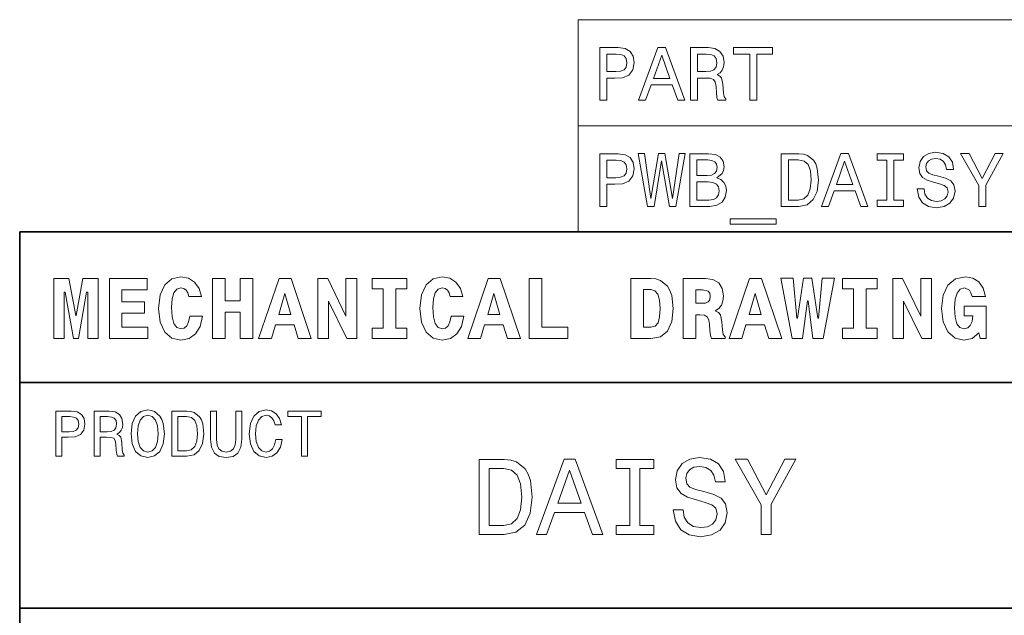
# Model space of a CAD drawing. Extents: x 0 to 420, y 0 to 297.
# Tile 19 of 28: x 220 to 285, y 45 to 84. Entities that reach past the tile are written whole.
import ezdxf

# ---------------------------------------------------------------- set-up
doc = ezdxf.new("R2010")
doc.units = 0

msp = doc.modelspace()

# ---------------------------------------------------------------- linework, layer by layer
at = {"color": 7, "lineweight": 13}
for p, q in [((257.066467, 84.093658), (410, 84.093658)), ((257.066467, 84.093658), (257.066467, 70)), ((257.066467, 77.046829), (410, 77.046829)), ((257.066467, 70), (410, 70))]:
    msp.add_line(p, q, dxfattribs=at)
at = {"color": 7, "lineweight": 35}
for p, q in [((220, 10), (220, 70)), ((220, 70), (410, 70)), ((220, 60), (350, 60)), ((220, 45), (410, 45))]:
    msp.add_line(p, q, dxfattribs=at)
at = {"color": 7, "lineweight": 13}
for points in [[(258.520355, 78.73703), (258.984344, 78.73703), (258.984344, 80.214699), (259.498749, 80.214699), (260.018188, 80.239914), (260.431732, 80.416428), (260.699036, 80.759361), (260.789795, 81.228386), (260.719208, 81.662102), (260.517487, 81.979828), (260.184631, 82.171471), (259.730743, 82.23703), (258.520355, 82.23703)], [(259.604645, 81.808357), (259.907257, 81.778099), (260.12915, 81.682274), (260.260284, 81.50576), (260.305664, 81.228386), (260.255219, 80.935875), (260.119049, 80.759361), (259.887085, 80.668587), (259.569336, 80.643372), (258.984344, 80.643372), (258.984344, 81.808357)], [(261.087372, 78.73703), (261.551331, 78.73703), (261.919495, 79.765846), (263.316467, 79.765846), (263.684631, 78.73703), (264.158691, 78.73703), (262.877716, 82.242073), (262.363312, 82.242073)], [(262.080872, 80.194519), (262.620514, 81.737747), (263.160126, 80.194519)], [(264.531891, 78.73703), (265.000916, 78.73703), (265.000916, 80.214699), (265.480011, 80.214699), (265.833038, 80.19957), (266.054932, 80.12896), (266.175964, 79.962532), (266.22641, 79.664986), (266.251617, 79.21109), (266.281891, 78.913544), (266.342407, 78.73703), (266.871948, 78.73703), (266.871948, 78.832848), (266.755951, 78.97406), (266.715607, 79.236313), (266.680298, 79.801147), (266.594574, 80.219742), (266.478577, 80.350861), (266.297028, 80.446686), (266.498749, 80.572762), (266.639954, 80.749275), (266.730743, 80.971176), (266.760986, 81.238472), (266.690399, 81.662102), (266.488647, 81.979828), (266.155792, 82.171471), (265.701904, 82.23703), (264.531891, 82.23703)], [(265.570801, 81.808357), (265.878418, 81.778099), (266.095276, 81.682274), (266.231445, 81.50576), (266.276855, 81.228386), (266.22641, 80.935875), (266.09024, 80.759361), (265.858246, 80.668587), (265.540527, 80.643372), (265.000916, 80.643372), (265.000916, 81.808357)], [(268.460571, 78.73703), (268.92453, 78.73703), (268.92453, 81.8134), (269.983612, 81.8134), (269.983612, 82.23703), (267.396423, 82.23703), (267.396423, 81.8134), (268.460571, 81.8134)], [(258.520355, 71.690201), (258.984344, 71.690201), (258.984344, 73.16787), (259.498749, 73.16787), (260.018188, 73.193085), (260.431732, 73.369598), (260.699036, 73.712532), (260.789795, 74.181557), (260.719208, 74.615273), (260.517487, 74.932999), (260.184631, 75.124641), (259.730743, 75.190201), (258.520355, 75.190201)], [(261.667328, 71.690201), (262.111145, 71.690201), (262.615448, 74.726227), (263.134918, 71.690201), (263.558533, 71.690201), (264.173828, 75.195244), (263.770355, 75.195244), (263.336639, 72.214699), (262.837372, 75.195244), (262.39859, 75.195244), (261.909393, 72.214699), (261.475677, 75.195244), (261.062134, 75.195244)], [(266.286926, 73.581413), (266.639954, 73.873917), (266.730743, 74.070602), (266.760986, 74.312683), (266.695435, 74.690918), (266.498749, 74.963257), (266.18103, 75.129684), (265.737213, 75.190201), (264.491547, 75.190201), (264.491547, 71.690201), (265.807831, 71.690201), (266.276855, 71.760803), (266.624817, 71.967575), (266.841675, 72.295387), (266.917328, 72.739189), (266.871948, 73.036743), (266.750916, 73.283859), (266.55423, 73.465416)], [(271.723541, 75.190201), (270.558533, 75.190201), (270.558533, 71.690201), (271.723541, 71.690201), (272.273254, 71.801155), (272.681732, 72.139046), (272.933899, 72.688759), (273.024689, 73.440201), (272.944, 74.206772), (272.84314, 74.509369), (272.701904, 74.751442), (272.293427, 75.079247), (272.026123, 75.159943)], [(273.231445, 71.690201), (273.695435, 71.690201), (274.063599, 72.719017), (275.460571, 72.719017), (275.828705, 71.690201), (276.302765, 71.690201), (275.02179, 75.195244), (274.507385, 75.195244)], [(277.568634, 72.113831), (276.923096, 72.113831), (276.923096, 71.690201), (278.678131, 71.690201), (278.678131, 72.113831), (278.032593, 72.113831), (278.032593, 74.766571), (278.678131, 74.766571), (278.678131, 75.190201), (276.923096, 75.190201), (276.923096, 74.766571), (277.568634, 74.766571)], [(280.039825, 72.8451), (279.580872, 72.8451), (279.681732, 72.310516), (279.933899, 71.917145), (280.322235, 71.680115), (280.846741, 71.594383), (281.36618, 71.675072), (281.754517, 71.896973), (282.001617, 72.244957), (282.092407, 72.703888), (282.016754, 73.117432), (281.804932, 73.384727), (281.462006, 73.561241), (281.003082, 73.69236), (280.609711, 73.788185), (280.352478, 73.899132), (280.206238, 74.060516), (280.160858, 74.312683), (280.206238, 74.539627), (280.337372, 74.711098), (280.539093, 74.827087), (280.816467, 74.867432), (281.098877, 74.817001), (281.320801, 74.680832), (281.467041, 74.453888), (281.537659, 74.146255), (281.996582, 74.146255), (281.996582, 74.156342), (281.915894, 74.630402), (281.678864, 74.983429), (281.305664, 75.20533), (280.801331, 75.280975), (280.347443, 75.20533), (279.994415, 74.993515), (279.767487, 74.665703), (279.686798, 74.242073), (279.75235, 73.863831), (279.944, 73.606628), (280.246582, 73.435158), (280.660126, 73.304031), (281.068634, 73.188042), (281.376282, 73.077087), (281.562866, 72.915703), (281.628418, 72.653458), (281.567902, 72.386169), (281.41156, 72.184441), (281.17453, 72.058357), (280.866913, 72.018013), (280.523956, 72.073486), (280.261719, 72.234871), (280.095276, 72.497116)], [(284.134918, 71.690201), (284.134918, 73.107346), (285.28476, 75.195244), (284.760284, 75.195244), (283.897888, 73.536026), (283.025391, 75.195244), (282.465607, 75.195244), (283.665894, 73.077087), (283.665894, 71.690201)], [(259.604645, 74.761528), (259.907257, 74.73127), (260.12915, 74.635445), (260.260284, 74.458931), (260.305664, 74.181557), (260.255219, 73.889046), (260.119049, 73.712532), (259.887085, 73.621758), (259.569336, 73.596542), (258.984344, 73.596542), (258.984344, 74.761528)], [(265.641388, 73.737755), (264.955505, 73.737755), (264.955505, 74.771614), (265.681732, 74.771614), (265.954071, 74.741356), (266.145721, 74.650574), (266.261719, 74.494232), (266.302063, 74.262245), (266.256683, 74.030258), (266.13562, 73.868874), (265.928864, 73.768013)], [(271.688232, 74.771614), (272.071503, 74.695961), (272.333771, 74.463974), (272.490112, 74.05043), (272.540527, 73.440201), (272.485046, 72.850143), (272.328705, 72.4366), (272.061432, 72.189484), (271.688232, 72.108788), (271.027557, 72.108788), (271.027557, 74.771614)], [(274.224976, 73.14769), (274.764587, 74.690918), (275.30423, 73.14769)], [(265.75235, 72.108788), (264.955505, 72.108788), (264.955505, 73.314117), (265.70697, 73.314117), (266.024689, 73.278816), (266.251617, 73.172913), (266.387787, 72.991356), (266.433167, 72.729103), (266.387787, 72.451729), (266.261719, 72.260086), (266.049896, 72.144089)], [(267.17453, 70.853027), (267.17453, 70.5), (270.210571, 70.5), (270.210571, 70.853027)], [(222.265137, 66.907776), (222.265137, 62.90778), (222.945251, 62.90778), (222.945251, 65.991356), (223.014404, 65.991356), (223.573486, 62.90778), (223.896255, 62.90778), (224.443802, 65.991356), (224.518738, 65.991356), (224.518738, 62.90778), (225.204605, 62.90778), (225.204605, 66.907776), (224.201736, 66.907776), (223.746399, 64.440918), (223.723343, 64.440918), (223.268005, 66.907776)], [(225.959656, 66.907776), (225.959656, 62.90778), (228.501434, 62.90778), (228.501434, 63.668587), (226.789627, 63.668587), (226.789627, 64.585014), (228.282425, 64.585014), (228.282425, 65.351585), (226.789627, 65.351585), (226.789627, 66.146973), (228.455338, 66.146973), (228.455338, 66.907776)], [(231.285309, 64.394814), (231.216141, 64.025932), (231.095093, 63.760807), (230.922195, 63.599422), (230.708939, 63.54755), (230.426514, 63.634003), (230.236313, 63.9049), (230.121033, 64.354462), (230.086456, 64.982704), (230.121033, 65.541786), (230.242081, 65.945244), (230.432281, 66.187317), (230.697403, 66.268013), (230.887604, 66.227661), (231.043228, 66.123917), (231.158508, 65.945244), (231.233429, 65.703171), (232.0634, 65.703171), (231.907776, 66.244957), (231.613831, 66.659943), (231.198853, 66.925072), (230.703171, 67.017288), (230.092224, 66.873199), (229.625366, 66.469742), (229.325653, 65.806915), (229.221909, 64.907776), (229.325653, 64.002884), (229.625366, 63.340057), (230.092224, 62.9366), (230.703171, 62.798271), (231.244965, 62.90778), (231.677231, 63.219017), (231.976944, 63.720459), (232.126801, 64.394814)], [(232.806915, 66.907776), (232.806915, 62.90778), (233.648407, 62.90778), (233.648407, 64.654175), (234.639771, 64.654175), (234.639771, 62.90778), (235.47551, 62.90778), (235.47551, 66.907776), (234.639771, 66.907776), (234.639771, 65.409218), (233.648407, 65.409218), (233.648407, 66.907776)], [(237.216141, 66.907776), (235.861664, 62.90778), (236.708939, 62.90778), (236.979828, 63.824207), (238.213257, 63.824207), (238.495682, 62.90778), (239.360229, 62.90778), (238.011536, 66.907776)], [(239.786743, 66.907776), (239.786743, 62.90778), (240.507202, 62.90778), (240.507202, 65.403458), (241.711823, 62.90778), (242.374634, 62.90778), (242.374634, 66.907776), (241.654175, 66.907776), (241.654175, 64.400574), (240.44957, 66.907776)], [(244.132568, 66.216141), (244.132568, 63.599422), (243.400574, 63.599422), (243.400574, 62.90778), (245.706055, 62.90778), (245.706055, 63.599422), (244.97406, 63.599422), (244.97406, 66.216141), (245.706055, 66.216141), (245.706055, 66.907776), (243.400574, 66.907776), (243.400574, 66.216141)], [(248.634003, 64.394814), (248.564835, 64.025932), (248.443802, 63.760807), (248.270889, 63.599422), (248.057632, 63.54755), (247.775208, 63.634003), (247.585007, 63.9049), (247.469742, 64.354462), (247.43515, 64.982704), (247.469742, 65.541786), (247.590775, 65.945244), (247.780975, 66.187317), (248.046112, 66.268013), (248.236313, 66.227661), (248.391937, 66.123917), (248.507202, 65.945244), (248.582123, 65.703171), (249.412109, 65.703171), (249.256485, 66.244957), (248.96254, 66.659943), (248.547546, 66.925072), (248.05188, 67.017288), (247.440918, 66.873199), (246.97406, 66.469742), (246.674347, 65.806915), (246.570602, 64.907776), (246.674347, 64.002884), (246.97406, 63.340057), (247.440918, 62.9366), (248.05188, 62.798271), (248.593658, 62.90778), (249.02594, 63.219017), (249.325653, 63.720459), (249.475494, 64.394814)], [(251.095093, 66.907776), (249.740631, 62.90778), (250.587891, 62.90778), (250.858795, 63.824207), (252.092224, 63.824207), (252.374634, 62.90778), (253.239197, 62.90778), (251.890488, 66.907776)], [(256.386169, 62.90778), (256.386169, 63.668587), (254.657059, 63.668587), (254.657059, 66.907776), (253.815552, 66.907776), (253.815552, 62.90778)], [(261.89624, 66.907776), (260.56485, 66.907776), (260.56485, 62.90778), (261.89624, 62.90778), (262.541779, 63.028816), (263.002869, 63.409222), (263.285309, 64.0317), (263.38327, 64.907776), (263.285309, 65.766571), (263.164246, 66.112389), (263.002869, 66.394814), (262.536011, 66.775215), (262.236298, 66.873199)], [(264.034576, 66.907776), (264.034576, 62.90778), (264.876068, 62.90778), (264.876068, 64.492798), (265.15274, 64.492798), (265.463989, 64.452446), (265.654175, 64.337173), (265.746399, 64.141212), (265.786743, 63.858788), (265.815552, 63.449566), (265.850159, 63.121037), (265.919312, 62.90778), (266.835724, 62.90778), (266.835724, 63.017288), (266.703186, 63.184437), (266.657043, 63.478386), (266.616699, 64.014404), (266.524506, 64.48703), (266.397705, 64.642647), (266.17868, 64.752159), (266.420746, 64.913544), (266.587891, 65.132561), (266.680115, 65.409218), (266.714691, 65.755043), (266.634003, 66.244957), (266.403442, 66.60807), (266.023041, 66.827087), (265.498566, 66.907776)], [(268.443817, 66.907776), (267.089325, 62.90778), (267.936584, 62.90778), (268.207489, 63.824207), (269.440918, 63.824207), (269.723328, 62.90778), (270.587891, 62.90778), (269.239197, 66.907776)], [(272.662842, 62.90778), (273.337189, 62.90778), (274.092224, 66.913544), (273.273773, 66.913544), (273.031708, 64.268013), (272.991364, 64.268013), (272.593658, 66.913544), (272.023071, 66.913544), (271.642639, 64.268013), (271.59079, 64.268013), (271.342957, 66.913544), (270.524506, 66.913544), (271.279541, 62.90778), (271.959656, 62.90778), (272.288177, 65.414986), (272.340057, 65.414986)], [(275.360229, 66.216141), (275.360229, 63.599422), (274.628235, 63.599422), (274.628235, 62.90778), (276.933716, 62.90778), (276.933716, 63.599422), (276.201721, 63.599422), (276.201721, 66.216141), (276.933716, 66.216141), (276.933716, 66.907776), (274.628235, 66.907776), (274.628235, 66.216141)], [(277.953888, 66.907776), (277.953888, 62.90778), (278.674347, 62.90778), (278.674347, 65.403458), (279.878967, 62.90778), (280.541779, 62.90778), (280.541779, 66.907776), (279.82132, 66.907776), (279.82132, 64.400574), (278.61673, 66.907776)], [(284.109528, 65.703171), (283.959656, 66.256485), (283.677246, 66.671471), (283.279541, 66.925072), (282.778107, 67.017288), (282.121033, 66.873199), (281.625366, 66.452446), (281.30835, 65.789627), (281.198853, 64.907776), (281.30835, 64.020172), (281.625366, 63.357346), (282.092224, 62.9366), (282.680115, 62.798271), (283.227661, 62.919308), (283.671478, 63.288181), (283.763702, 62.90778), (284.161377, 62.90778), (284.161377, 65.06916), (282.697418, 65.06916), (282.697418, 64.42939), (283.279541, 64.42939), (283.221924, 64.048988), (283.106628, 63.778095), (282.933716, 63.61095), (282.703186, 63.559078), (282.414978, 63.639767), (282.213257, 63.893372), (282.097992, 64.325645), (282.063416, 64.94236), (282.10376, 65.51873), (282.224792, 65.933716), (282.426514, 66.181557), (282.714691, 66.268013), (283.043243, 66.123917), (283.15274, 65.951004), (283.227661, 65.703171)], [(261.89624, 66.164261), (262.161377, 66.083572), (262.357361, 65.84726), (262.472626, 65.45533), (262.518738, 64.907776), (262.484131, 64.354462), (262.380402, 63.962536), (262.184448, 63.731987), (261.89624, 63.657059), (261.412109, 63.657059), (261.412109, 66.164261)], [(264.876068, 66.146973), (265.319885, 66.146973), (265.711823, 66.060516), (265.809814, 65.927956), (265.844391, 65.720459), (265.809814, 65.484146), (265.706055, 65.340057), (265.533142, 65.270889), (265.291077, 65.253601), (264.876068, 65.253601)], [(237.608063, 65.91066), (238.005768, 64.498558), (237.198853, 64.498558)], [(251.48703, 65.91066), (251.88472, 64.498558), (251.077805, 64.498558)], [(268.835724, 65.91066), (269.233429, 64.498558), (268.426514, 64.498558)], [(222.389053, 55.087173), (222.786743, 55.087173), (222.786743, 56.353745), (223.227661, 56.353745), (223.672913, 56.375359), (224.027374, 56.526653), (224.256485, 56.820602), (224.33429, 57.222622), (224.273773, 57.594379), (224.100861, 57.866714), (223.815567, 58.030979), (223.426514, 58.087173), (222.389053, 58.087173)], [(223.318451, 57.719738), (223.577805, 57.693802), (223.768005, 57.611668), (223.880402, 57.460373), (223.919312, 57.222622), (223.876083, 56.971901), (223.759369, 56.820602), (223.560516, 56.742794), (223.288177, 56.72118), (222.786743, 56.72118), (222.786743, 57.719738)], [(224.939484, 55.087173), (225.341492, 55.087173), (225.341492, 56.353745), (225.752167, 56.353745), (226.054749, 56.340775), (226.244965, 56.280258), (226.348709, 56.137608), (226.391937, 55.882561), (226.413544, 55.493515), (226.439484, 55.238472), (226.491348, 55.087173), (226.945251, 55.087173), (226.945251, 55.169308), (226.845825, 55.290344), (226.811234, 55.515129), (226.780975, 55.999279), (226.707489, 56.358067), (226.608063, 56.470459), (226.452454, 56.552593), (226.625366, 56.66066), (226.746399, 56.811958), (226.824203, 57.002159), (226.850143, 57.231266), (226.789627, 57.594379), (226.616714, 57.866714), (226.331406, 58.030979), (225.942368, 58.087173), (224.939484, 58.087173)], [(225.829971, 57.719738), (226.093658, 57.693802), (226.279541, 57.611668), (226.396255, 57.460373), (226.435165, 57.222622), (226.391937, 56.971901), (226.275223, 56.820602), (226.07637, 56.742794), (225.804031, 56.72118), (225.341492, 56.72118), (225.341492, 57.719738)], [(227.394806, 56.587173), (227.472626, 55.912823), (227.697403, 55.415703), (228.047546, 55.108788), (228.505768, 55.005039), (228.959656, 55.108788), (229.314117, 55.415703), (229.534576, 55.912823), (229.616714, 56.587173), (229.534576, 57.257202), (229.439484, 57.529537), (229.314117, 57.754322), (228.959656, 58.061237), (228.743515, 58.139046), (228.505768, 58.169308), (228.043228, 58.061237), (227.693085, 57.758644), (227.472626, 57.261524)], [(227.809799, 56.587173), (227.857346, 57.110229), (228, 57.494953), (228.220459, 57.728386), (228.505768, 57.810516), (228.786743, 57.728386), (229.007202, 57.490631), (229.149857, 57.105904), (229.201736, 56.587173), (229.149857, 56.064117), (229.007202, 55.679394), (228.786743, 55.445965), (228.505768, 55.368153), (228.220459, 55.445965), (228, 55.679394), (227.857346, 56.059795)], [(231.103745, 58.087173), (230.105194, 58.087173), (230.105194, 55.087173), (231.103745, 55.087173), (231.574921, 55.182274), (231.925079, 55.471901), (232.141205, 55.943081), (232.219025, 56.587173), (232.149857, 57.244232), (232.0634, 57.503601), (231.942368, 57.711094), (231.592224, 57.992073), (231.363113, 58.061237)], [(231.073486, 57.728386), (231.402023, 57.663544), (231.626801, 57.464695), (231.760803, 57.110229), (231.804031, 56.587173), (231.756485, 56.081409), (231.622482, 55.726944), (231.393372, 55.515129), (231.073486, 55.445965), (230.507202, 55.445965), (230.507202, 57.728386)], [(232.677231, 56.228382), (232.737747, 55.688038), (232.927948, 55.30331), (233.247833, 55.082851), (233.710373, 55.005039), (234.168594, 55.082851), (234.48848, 55.30331), (234.67868, 55.683716), (234.743515, 56.228382), (234.743515, 58.087173), (234.341492, 58.087173), (234.341492, 56.206772), (234.302597, 55.839336), (234.185883, 55.575645), (233.98703, 55.420025), (233.710373, 55.368153), (233.425079, 55.420025), (233.226227, 55.575645), (233.109512, 55.835011), (233.074921, 56.206772), (233.074921, 58.087173), (232.677231, 58.087173)], [(237.01297, 56.202446), (236.926514, 55.839336), (236.783859, 55.579967), (236.585022, 55.420025), (236.351593, 55.368153), (236.070602, 55.445965), (235.850143, 55.679394), (235.703171, 56.059795), (235.655624, 56.587173), (235.703171, 57.110229), (235.845825, 57.494953), (236.066284, 57.728386), (236.351593, 57.810516), (236.559082, 57.767288), (236.736313, 57.646252), (236.874634, 57.451729), (236.969742, 57.183716), (237.380402, 57.183716), (237.250717, 57.594379), (237.02594, 57.905617), (236.719025, 58.100143), (236.351593, 58.169308), (235.893372, 58.061237), (235.543228, 57.758644), (235.318451, 57.261524), (235.240631, 56.587173), (235.318451, 55.912823), (235.543228, 55.415703), (235.893372, 55.108788), (236.351593, 55.005039), (236.753601, 55.087173), (237.077805, 55.31628), (237.306915, 55.69236), (237.427948, 56.202446)], [(238.716141, 55.087173), (239.113831, 55.087173), (239.113831, 57.72406), (240.021606, 57.72406), (240.021606, 58.087173), (237.804031, 58.087173), (237.804031, 57.72406), (238.716141, 57.72406)], [(264.041779, 51.530979), (263.386169, 51.530979), (263.530273, 50.767288), (263.890503, 50.20533), (264.445251, 49.866714), (265.194519, 49.744236), (265.936584, 49.859509), (266.491364, 50.17651), (266.844391, 50.67363), (266.97406, 51.32925), (266.865997, 51.920029), (266.563416, 52.301872), (266.073486, 52.554031), (265.417877, 52.741352), (264.855896, 52.878242), (264.488464, 53.036743), (264.279541, 53.267288), (264.214691, 53.627522), (264.279541, 53.951729), (264.466858, 54.196686), (264.755035, 54.362389), (265.151306, 54.420029), (265.554749, 54.34798), (265.871765, 54.153458), (266.080688, 53.82925), (266.181549, 53.389767), (266.837189, 53.389767), (266.837189, 53.404179), (266.721893, 54.081409), (266.383301, 54.585732), (265.850159, 54.902737), (265.129669, 55.010807), (264.481262, 54.902737), (263.976959, 54.600143), (263.65274, 54.131844), (263.537476, 53.526657), (263.631134, 52.986309), (263.904907, 52.618874), (264.337189, 52.373917), (264.927948, 52.1866), (265.511536, 52.020893), (265.951019, 51.862389), (266.21759, 51.631844), (266.311249, 51.257202), (266.224792, 50.875359), (266.001434, 50.587173), (265.662811, 50.407059), (265.223358, 50.349422), (264.733429, 50.428673), (264.358795, 50.659222), (264.121033, 51.033859)], [(252.161377, 54.881123), (250.497116, 54.881123), (250.497116, 49.881123), (252.161377, 49.881123), (252.946686, 50.039623), (253.530258, 50.522331), (253.890488, 51.307636), (254.020172, 52.381123), (253.904892, 53.476223), (253.760803, 53.908501), (253.559082, 54.254322), (252.97551, 54.722622), (252.593658, 54.837894)], [(252.110947, 54.283138), (252.658508, 54.175072), (253.033142, 53.843658), (253.256485, 53.25288), (253.328537, 52.381123), (253.249283, 51.538181), (253.02594, 50.947407), (252.644089, 50.594379), (252.110947, 50.479107), (251.167145, 50.479107), (251.167145, 54.283138)], [(254.315567, 49.881123), (254.978394, 49.881123), (255.504318, 51.350864), (257.5, 51.350864), (258.02594, 49.881123), (258.703156, 49.881123), (256.873199, 54.888329), (256.138336, 54.888329)], [(260.511536, 50.486309), (259.589325, 50.486309), (259.589325, 49.881123), (262.096558, 49.881123), (262.096558, 50.486309), (261.174347, 50.486309), (261.174347, 54.275936), (262.096558, 54.275936), (262.096558, 54.881123), (259.589325, 54.881123), (259.589325, 54.275936), (260.511536, 54.275936)], [(269.891937, 49.881123), (269.891937, 51.905617), (271.534576, 54.888329), (270.785309, 54.888329), (269.553314, 52.518009), (268.306915, 54.888329), (267.507202, 54.888329), (269.221893, 51.862389), (269.221893, 49.881123)], [(255.734863, 51.963257), (256.505768, 54.167866), (257.276672, 51.963257)]]:
    msp.add_lwpolyline(points, close=True, dxfattribs=at)

doc.saveas('drawing.dxf')
